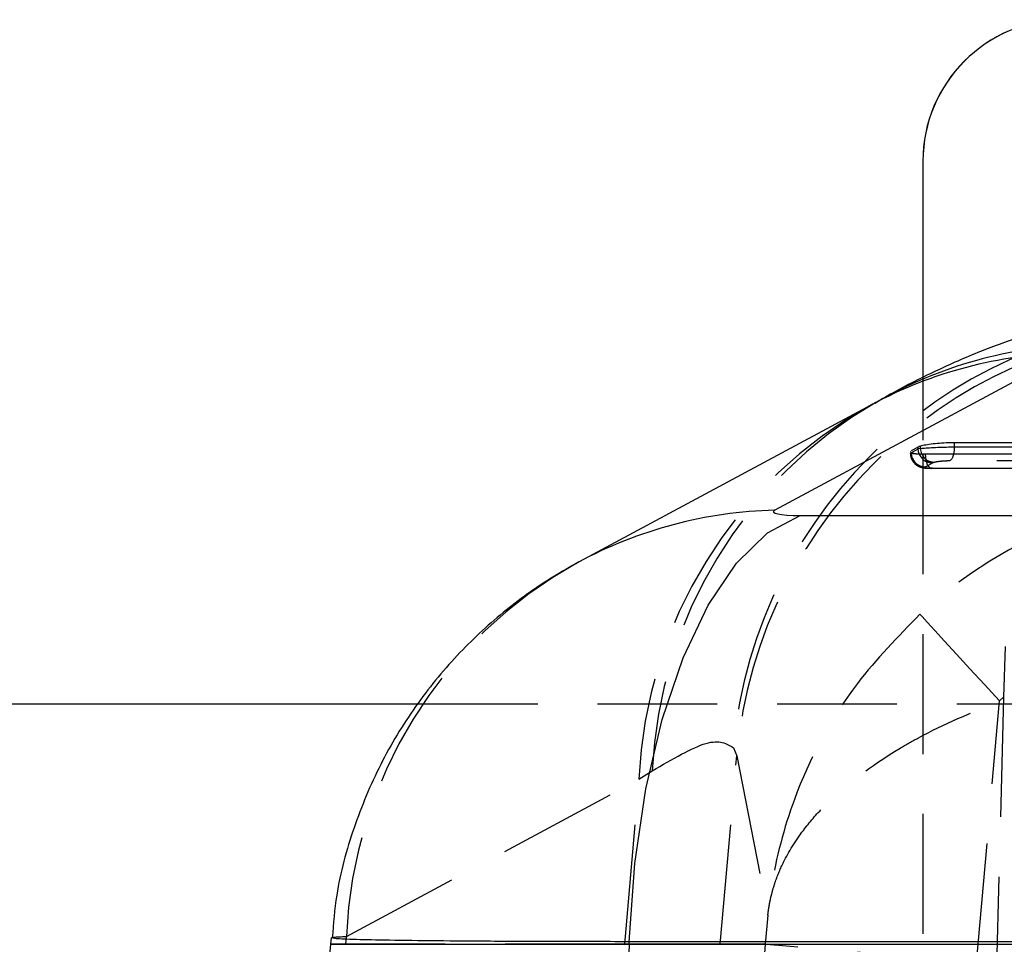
# Model space of a CAD drawing. Extents: x 59 to 746, y 13 to 589.
# Tile 11 of 46: x 201 to 222, y 156 to 176. Entities that reach past the tile are written whole.
import ezdxf

# ---------------------------------------------------------------- set-up
doc = ezdxf.new("R2010")
doc.units = 0
doc.header["$LTSCALE"] = 2
doc.linetypes.add('HIDDEN', pattern=[1.905, 1.27, -0.635])
doc.layers.get('0').update_dxf_attribs({"linetype": 'CONTINUOUS'})

msp = doc.modelspace()

# ---------------------------------------------------------------- linework, layer by layer
at = {"color": 7, "linetype": 'CONTINUOUS'}
for p, q in [((220.004809, 172.697995), (220.003017, 172.697995)), ((220.003017, 172.697995), (220.003017, 168.109872)), ((220.004809, 172.697995), (220.004809, 168.110805)), ((223.067661, 168.631748), (216.863879, 165.300608)), ((218.915575, 167.536222), (212.711797, 164.205083)), ((235.651807, 166.736464), (220.675723, 166.730367)), ((220.675723, 166.641746), (220.675723, 166.730367)), ((219.903381, 166.639101), (219.754585, 166.555584)), ((219.754585, 166.516351), (219.903381, 166.59987)), ((219.903381, 166.59987), (219.903381, 166.639101)), ((219.955579, 166.608835), (219.955579, 166.658741)), ((220.061668, 166.493716), (234.942832, 166.499772)), ((220.675723, 166.641746), (235.651807, 166.647841)), ((217.4019, 165.188538), (230.955065, 165.188538)), ((113.550753, 161.197994), (209.292212, 161.197994)), ((207.4487, 156.238093), (207.436525, 156.098897)), ((213.769631, 156.098897), (213.77168, 156.154318)), ((213.769631, 156.098897), (227.322796, 156.098897)), ((227.324844, 156.154318), (213.77168, 156.154318))]:
    msp.add_line(p, q, dxfattribs=at)
at = {"color": 7, "linetype": 'HIDDEN'}
for p, q in [((220.003017, 168.109872), (220.003017, 166.785947)), ((220.004809, 168.110805), (220.004809, 166.785265)), ((219.054842, 167.605155), (218.988688, 167.565262)), ((220.003017, 166.481628), (220.003017, 133.514362)), ((220.004809, 166.482311), (220.004809, 133.513678)), ((234.942832, 166.494102), (220.061668, 166.488044)), ((220.061668, 166.488044), (220.061668, 166.493716)), ((220.211838, 166.302696), (220.063043, 166.219177)), ((235.543144, 166.350667), (220.568226, 166.344572)), ((220.18781, 166.188045), (235.068974, 166.194102)), ((220.205047, 166.190872), (235.086211, 166.196928)), ((221.745626, 162.409456), (221.715846, 161.336592)), ((221.142993, 155.706696), (221.628727, 161.257795)), ((221.715846, 161.336592), (221.418911, 149.997995)), ((221.628727, 161.257795), (221.715846, 161.336592)), ((209.292212, 161.197994), (227.825009, 161.197994)), ((215.984629, 160.264902), (216.055461, 160.093674)), ((215.706014, 156.098897), (216.055461, 160.093674)), ((216.055461, 160.093674), (216.71562, 156.718236)), ((207.776108, 156.266388), (213.979893, 159.597527)), ((213.682884, 156.098897), (213.979893, 159.597527)), ((213.979893, 159.597527), (214.263142, 159.775874)), ((216.71562, 156.718236), (216.661424, 156.098897)), ((207.761892, 156.098897), (207.776108, 156.266388)), ((207.761892, 156.098897), (207.436525, 156.098897)), ((213.682884, 156.098897), (207.761892, 156.098897)), ((215.706014, 156.098897), (213.682884, 156.098897)), ((216.661424, 156.098897), (215.706014, 156.098897))]:
    msp.add_line(p, q, dxfattribs=at)
at = {"color": 8, "linetype": 'CONTINUOUS'}
msp.add_line((207.436525, 156.098897), (213.769631, 156.098897), dxfattribs=at)
at = {"color": 7, "linetype": 'HIDDEN', "flags": 128}
for points in [[(219.746777, 166.508548), (219.75457, 166.516347), (219.754585, 166.516351), (219.754585, 166.516351)], [(220.205047, 166.190872), (220.178203, 166.188915), (220.151791, 166.200543), (220.127006, 166.225229), (220.104982, 166.261852), (220.08671, 166.30875), (220.073027, 166.363791), (220.064552, 166.424474), (220.061668, 166.488044)], [(219.939982, 163.096097), (219.98717, 163.044667), (220.09327, 162.929127), (220.254471, 162.75362), (220.464994, 162.524444), (220.717282, 162.249822), (221.002285, 161.939606), (221.309778, 161.604927), (221.628727, 161.257795)], [(221.142993, 155.706696), (220.278, 155.782386), (219.445539, 155.855231), (218.676903, 155.922493), (218.000987, 155.981644), (217.443184, 156.030461), (217.024469, 156.067109), (216.760577, 156.09021), (216.661424, 156.098897)]]:
    msp.add_lwpolyline(points, dxfattribs=at)
at = {"color": 8, "linetype": 'CONTINUOUS', "flags": 128}
msp.add_lwpolyline([(219.92463, 166.497276), (219.911096, 166.540923), (219.903381, 166.59987)], dxfattribs=at)
at = {"color": 7, "linetype": 'CONTINUOUS', "flags": 128}
msp.add_lwpolyline([(213.77168, 156.154318), (213.892796, 157.81039), (214.129374, 159.395062), (214.474739, 160.863572), (214.919136, 162.174438), (215.450005, 163.290632), (216.052354, 164.180623), (216.709175, 164.819272), (217.4019, 165.188538)], dxfattribs=at)
at = {"color": 7, "linetype": 'CONTINUOUS'}
for centre, radius, start, end in [((223.003017, 172.697995), 3, 90, 179.9838145), ((223.00481, 172.697995), 3, 90, 179.9838145), ((220.024294, 166.637817), 0.65144, 347.2421314, 0.3456046), ((277.170152, 149.997995), 70, 175, 185), ((379.04948, 149.997995), 165.392411, 177.88602604, 182.11397396)]:
    msp.add_arc(centre, radius, start, end, dxfattribs=at)
at = {"color": 7, "linetype": 'HIDDEN'}
for centre, radius, start, end in [((225.963802, 159.354087), 10.020653, 90.1784548, 174.7849724), ((226.016649, 159.202491), 10.000974, 90.0046962, 174.8876125), ((223.466895, 159.20289), 9.495206, 118.6415321, 177.6180039), ((223.781653, 159.340965), 9.528442, 120.0839478, 177.3839248), ((220.060019, 166.52471), 0.305548, 181.5676653, 270.5671152), ((220.208377, 166.606844), 0.304168, 201.1139616, 270.6519987), ((220.448458, 166.520542), 0.212861, 304.239934, 352.8257744), ((217.263969, 155.871472), 9.496076, 118.8282668, 177.6165351)]:
    msp.add_arc(centre, radius, start, end, dxfattribs=at)
at = {"color": 8, "linetype": 'CONTINUOUS'}
for centre, radius, start, end in [((223.631942, 159.479668), 9.333571, 91.4871799, 119.7155181), ((223.287547, 159.382327), 9.252034, 91.3618308, 118.1994067), ((217.083697, 156.051603), 9.251617, 91.36147, 118.3880959)]:
    msp.add_arc(centre, radius, start, end, dxfattribs=at)
at = {"color": 7, "linetype": 'CONTINUOUS'}
for centre, major_axis, ratio, start_param, end_param in [((220.435559, 166.653572), (0.548432, 0.032544), 0.124876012, 2.629148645, 2.890005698), ((220.435559, 166.606425), (0.548447, 0.014559), 0.056725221, 2.635052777, 2.895909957), ((217.819111, 165.325064), (0.987414, 0.0586), 0.124881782, 2.878061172, 4.268758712)]:
    msp.add_ellipse(centre, major_axis=major_axis, ratio=ratio, start_param=start_param, end_param=end_param, dxfattribs=at)
at = {"color": 7, "linetype": 'HIDDEN'}
for centre, major_axis, ratio, start_param, end_param in [((220.452917, 166.309252), (0.248441, 0.014742), 0.124876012, 2.629148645, 2.890039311), ((226.701141, 155.718505), (-1.953972, 9.817155), 0.99902867, 6.08708653, 6.828974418), ((286.404321, 149.997995), (70.009303, 0), 0.999867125, 3.054326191, 3.228859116)]:
    msp.add_ellipse(centre, major_axis=major_axis, ratio=ratio, start_param=start_param, end_param=end_param, dxfattribs=at)
at = {"color": 7, "linetype": 'CONTINUOUS'}
for points, knots in [([(225.286652, 169.522455), (224.914554, 169.502138), (224.138789, 169.459778), (223.064633, 169.254479), (222.056104, 168.97632), (221.101325, 168.627546), (220.141258, 168.194359), (219.463725, 167.853568), (219.099081, 167.632032), (219.054842, 167.605155)], [0, 0, 0, 0, 0.127460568, 0.265734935, 0.411561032, 0.566336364, 0.746576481, 0.969254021, 1, 1, 1, 1]), ([(219.00455, 167.585394), (218.998665, 167.582038), (218.975137, 167.568623), (218.941099, 167.550107), (218.915575, 167.536222)], [0, 0, 0, 0, 0.250139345, 1, 1, 1, 1]), ([(220.675723, 166.730369), (220.616171, 166.729472), (220.497056, 166.727676), (220.305504, 166.714342), (220.132288, 166.694839), (220.016808, 166.674951), (219.969901, 166.662563), (219.955255, 166.658694)], [0, 0, 0, 0, 0.224457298, 0.4489545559, 0.6731749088, 0.897956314, 1, 1, 1, 1]), ([(219.744661, 166.538297), (219.742797, 166.536015), (219.734287, 166.525601), (219.783134, 166.511032), (219.88871, 166.496538), (220.00237, 166.494683), (220.061668, 166.493716)], [0, 0, 0, 0, 0.083284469, 0.380206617, 0.67664522, 1, 1, 1, 1]), ([(219.955255, 166.60888), (219.955265, 166.608882), (219.983038, 166.61409), (220.064963, 166.619945), (220.224328, 166.630787), (220.408917, 166.637964), (220.564515, 166.641346), (220.648901, 166.64165), (220.675723, 166.641746)], [0, 0, 0, 0, 0.000080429, 0.224868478, 0.448796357, 0.672195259, 0.895806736, 1, 1, 1, 1]), ([(220.014219, 166.447672), (220.002788, 166.463211), (219.968496, 166.509826), (219.960746, 166.569204), (219.955579, 166.608789)], [0, 0, 0, 0, 0.333349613, 1, 1, 1, 1]), ([(212.711797, 164.205083), (212.524642, 164.099929), (211.961754, 163.783667), (211.074205, 163.143548), (210.089387, 162.227461), (209.209508, 161.147311), (208.466065, 159.918646), (207.906695, 158.571716), (207.562603, 157.330221), (207.498904, 156.538175), (207.474605, 156.236042)], [0, 0, 0, 0, 0.064839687, 0.195011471, 0.32911189, 0.469647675, 0.613974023, 0.76062915, 0.908689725, 1, 1, 1, 1])]:
    msp.add_open_spline(points, degree=3, knots=knots, dxfattribs=at)
at = {"color": 7, "linetype": 'HIDDEN'}
for points, knots in [([(219.743298, 166.508452), (219.742585, 166.487527), (219.740673, 166.431337), (219.776956, 166.351397), (219.83277, 166.282989), (219.893771, 166.239607), (219.953306, 166.213822), (220.016845, 166.19821), (220.086789, 166.189541), (220.153433, 166.189322), (220.189036, 166.189205)], [0, 0, 0, 0, 0.09210597, 0.247332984, 0.374403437, 0.483332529, 0.581091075, 0.679501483, 0.828784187, 1, 1, 1, 1]), ([(220.061668, 166.488044), (220.06165, 166.488044), (220.006919, 166.488044), (219.898967, 166.489342), (219.790969, 166.495255), (219.735779, 166.502079), (219.744434, 166.50717), (219.746777, 166.508548)], [0, 0, 0, 0, 0.000100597, 0.295585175, 0.592192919, 0.889606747, 1, 1, 1, 1]), ([(220.235487, 166.311615), (220.201368, 166.316631), (220.133131, 166.326663), (220.05325, 166.381058), (220.023977, 166.431019), (220.014219, 166.447672)], [0, 0, 0, 0, 0.400000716, 0.800008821, 1, 1, 1, 1]), ([(220.56823, 166.344572), (220.55564, 166.344476), (220.51631, 166.344175), (220.443869, 166.340847), (220.359271, 166.333477), (220.283976, 166.323372), (220.251694, 166.315544), (220.235487, 166.311615)], [0, 0, 0, 0, 0.105635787, 0.330018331, 0.553210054, 0.775686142, 1, 1, 1, 1]), ([(220.063043, 166.219177), (220.058806, 166.215066), (220.050648, 166.20715), (220.078883, 166.19805), (220.129805, 166.192002), (220.179966, 166.191249), (220.205047, 166.190872)], [0, 0, 0, 0, 0.264421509, 0.509216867, 0.754599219, 1, 1, 1, 1]), ([(219.939982, 163.096097), (219.475954, 162.619512), (218.331689, 161.444283), (217.285078, 159.43574), (216.852752, 157.798368), (216.743405, 156.986454), (216.723201, 156.796118), (216.717727, 156.740339), (216.716206, 156.724388), (216.71562, 156.718236)], [0, 0, 0, 0, 0.261431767, 0.644675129, 0.915869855, 0.976137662, 0.99317636, 0.997368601, 1, 1, 1, 1]), ([(216.71562, 156.718236), (216.716033, 156.722003), (216.716588, 156.727078), (216.717759, 156.737543), (216.719231, 156.750134), (216.7217, 156.770605), (216.725505, 156.800076), (216.73195, 156.846093), (216.743337, 156.918), (216.76433, 157.030421), (216.805128, 157.206646), (216.889574, 157.485182), (217.079375, 157.937293), (217.411604, 158.470167), (218.133281, 159.30565), (219.002051, 159.964166), (220.297335, 160.70199), (221.037063, 161.010798), (221.628727, 161.257795)], [0, 0, 0, 0, 0.002070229, 0.002789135, 0.005751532, 0.008990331, 0.014052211, 0.021967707, 0.034348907, 0.053736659, 0.084180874, 0.1323175, 0.209802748, 0.341193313, 0.443741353, 0.720876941, 0.776746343, 1, 1, 1, 1]), ([(214.263142, 159.775874), (214.689418, 160.02441), (215.551546, 160.527065), (215.839203, 160.352935), (215.984629, 160.264902)], [0, 0, 0, 0, 0.4944453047, 1, 1, 1, 1]), ([(207.487048, 156.234738), (207.47587, 156.23706), (207.428123, 156.246977), (207.625182, 156.257969), (207.776108, 156.266388)], [0, 0, 0, 0, 0.234109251, 1, 1, 1, 1])]:
    msp.add_open_spline(points, degree=3, knots=knots, dxfattribs=at)
at = {"color": 8, "linetype": 'CONTINUOUS'}
msp.add_open_spline([(213.77168, 156.154318), (213.234085, 156.154691), (212.143311, 156.155447), (210.725314, 156.161528), (209.504607, 156.171141), (208.545355, 156.184165), (207.869743, 156.200427), (207.487746, 156.217312), (207.487254, 156.229589), (207.487048, 156.234738)], degree=3, knots=[0, 0, 0, 0, 0.14640173, 0.297047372, 0.443449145, 0.594095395, 0.740503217, 0.891157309, 1, 1, 1, 1], dxfattribs=at)

doc.saveas('drawing.dxf')
